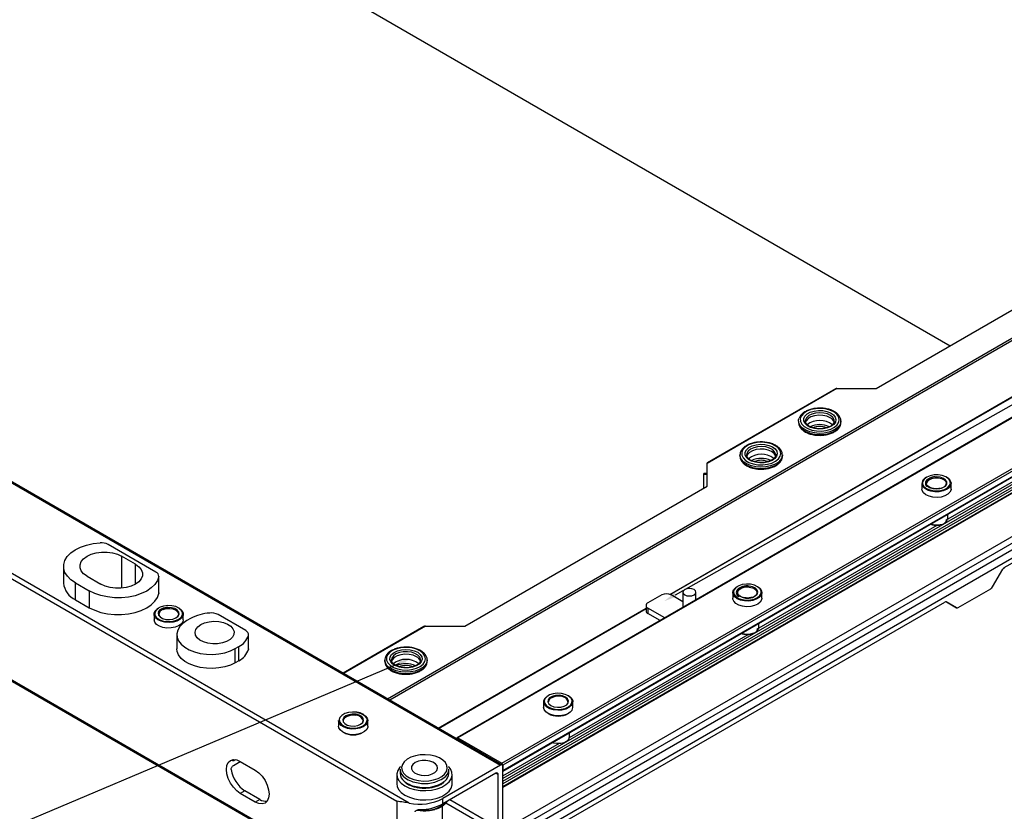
# Model space of a CAD drawing. Header units: millimetres. Extents: x 16386 to 23226, y -7201 to -2390.
# Tile 89 of 94: x 21129 to 21431, y -3562 to -3320. Entities that reach past the tile are written whole.
import ezdxf
from ezdxf import colors
from ezdxf.entities.mleader import LeaderData, LeaderLine
from ezdxf.math import Vec2, Vec3

# ---------------------------------------------------------------- set-up
doc = ezdxf.new("R2010")
doc.units = ezdxf.units.MM
doc.layers.get('0').update_dxf_attribs({"linetype": 'CONTINUOUS'})
doc.layers.add('7标注层', color=4, linetype='CONTINUOUS')
doc.styles.get("Standard").update_dxf_attribs({"font": 'isocp.shx', "width": 0.707, "bigfont": 'hztxt.shx'})
doc.styles.add('标准', font='仿宋GB2312_0.shx', dxfattribs={"width": 0.667})

msp = doc.modelspace()

# ---------------------------------------------------------------- linework, layer by layer
at = {"color": 7, "linetype": 'Continuous', "lineweight": 25}
for p, q in [((20914.16, -3130.84), (21414.43, -3419.64)), ((20624.6, -3171.86), (21276.55, -3548.22)), ((21277.05, -3548.17), (20625.1, -3171.81)), ((21248.52, -3559.8), (20615.4, -3194.31)), ((20617.78, -3197.31), (21244.73, -3559.25)), ((20616.29, -3227.82), (21246.63, -3591.71)), ((21244.73, -3590.27), (20617.78, -3228.34)), ((21657.79, -3312.05), (21263.22, -3539.83)), ((21658.03, -3312.08), (21263.47, -3539.86)), ((21276.9, -3547.61), (21671.47, -3319.83)), ((21671.82, -3320.45), (21277.26, -3548.22)), ((21277.26, -3549.86), (21671.82, -3322.08)), ((21277.26, -3550.03), (21671.72, -3322.31)), ((21277.26, -3554.93), (21660.07, -3333.94)), ((21668.05, -3346.71), (21276.79, -3572.59)), ((21328.58, -3495.91), (21549.05, -3368.64)), ((21391.71, -3432.76), (21466.02, -3389.86)), ((21379.69, -3432.76), (21339.87, -3455.75)), ((21379.19, -3432.88), (21339.87, -3455.58)), ((21379.69, -3432.76), (21391.71, -3432.76)), ((21367.91, -3442.74), (21367.91, -3443.15)), ((21367.91, -3443.15), (21367.99, -3443.72)), ((21369.97, -3442.68), (21370.02, -3443.13)), ((21378.86, -3442.86), (21378.86, -3442.74)), ((21380.91, -3442.64), (21380.91, -3442.74)), ((21380.91, -3443.15), (21380.91, -3442.74)), ((21349.95, -3453.11), (21349.96, -3453.01)), ((21349.95, -3453.11), (21349.95, -3453.52)), ((21352, -3453.11), (21352.01, -3453.25)), ((21360.9, -3453.11), (21360.9, -3453.01)), ((21362.95, -3453.52), (21362.95, -3453.11)), ((21362.95, -3453.11), (21362.95, -3453.21)), ((21474.54, -3456.38), (21277.26, -3570.27)), ((21474.54, -3454.34), (21277.97, -3567.82)), ((21339.87, -3455.75), (21339.87, -3455.58)), ((21339.87, -3462.69), (21339.87, -3455.75)), ((21339.87, -3458.85), (21338.87, -3458.85)), ((21338.87, -3459.01), (21339.87, -3459.01)), ((21338.87, -3463.27), (21338.87, -3459.01)), ((21278.91, -3573.81), (21474.54, -3460.87)), ((21405.72, -3461.85), (21405.72, -3463.56)), ((21414.67, -3463.56), (21414.67, -3461.85)), ((21265.56, -3505.59), (21339.87, -3462.69)), ((21430.99, -3487.65), (21474.54, -3462.51)), ((21413.69, -3472.54), (21413.69, -3471.26)), ((21170.88, -3489.02), (21156.23, -3480.56)), ((21164.62, -3486.63), (21160.37, -3484.18)), ((21142.57, -3487.24), (21142.57, -3492.38)), ((21427.37, -3493.58), (21430.49, -3488.17)), ((21146.23, -3492.34), (21150.47, -3494.79)), ((21146.23, -3497.48), (21146.23, -3492.34)), ((21149.77, -3490.3), (21154.01, -3492.75)), ((21171.75, -3495.56), (21171.75, -3490.42)), ((21171.76, -3495.39), (21171.76, -3490.24)), ((21150.47, -3494.79), (21150.47, -3499.93)), ((21171.76, -3495.39), (21171.75, -3495.56)), ((21332.46, -3495.2), (21332.46, -3499.86)), ((21336.46, -3497.55), (21336.46, -3495.2)), ((21347.74, -3495.32), (21347.74, -3497.04)), ((21356.69, -3497.04), (21356.69, -3495.32)), ((21416.85, -3499.89), (21426.87, -3494.11)), ((21146.23, -3497.48), (21150.47, -3499.93)), ((21277.74, -3576.12), (21412.73, -3498.19)), ((21325.98, -3496.02), (21321.74, -3498.47)), ((21332.46, -3498.13), (21328.81, -3496.02)), ((21416.35, -3499.94), (21413.21, -3498.13)), ((21413.23, -3498.14), (21416.35, -3499.94)), ((21257.55, -3536.92), (21321.15, -3500.2)), ((21321.15, -3499.28), (21321.15, -3500.92)), ((21326.89, -3503.08), (21321.74, -3500.1)), ((21321.74, -3500.1), (21321.74, -3501.73)), ((21325.47, -3503.89), (21321.74, -3501.73)), ((21170.32, -3501.89), (21170.32, -3503.61)), ((21179.27, -3503.61), (21179.27, -3501.89)), ((21181.45, -3503.28), (21180.38, -3503.89)), ((21198.42, -3506.95), (21189.93, -3502.06)), ((21355.71, -3506.02), (21355.71, -3504.74)), ((21253.04, -3505.7), (21228.26, -3520.01)), ((21253.54, -3505.59), (21265.56, -3505.59)), ((21177.31, -3508.18), (21177.31, -3512.51)), ((21199.26, -3512.75), (21199.26, -3508.42)), ((21199.29, -3512.51), (21199.29, -3508.18)), ((21195.23, -3512.46), (21196.29, -3511.85)), ((21195.23, -3516.79), (21195.23, -3512.46)), ((21196.29, -3516.18), (21196.29, -3511.85)), ((21196.29, -3516.18), (21195.23, -3516.79)), ((21241.06, -3515.98), (21241.06, -3516.38)), ((21241.11, -3516.44), (21241.06, -3515.98)), ((21252, -3516.11), (21252.01, -3515.98)), ((21254.05, -3516.57), (21254.06, -3516.38)), ((21254.06, -3516.38), (21254.06, -3515.98)), ((21289.75, -3528.79), (21289.75, -3530.51)), ((21298.7, -3530.51), (21298.7, -3528.79)), ((21226.89, -3534.55), (21226.89, -3536.26)), ((21235.84, -3536.26), (21235.84, -3534.55)), ((21263.12, -3540.13), (21263.12, -3540.06)), ((21263.47, -3539.86), (21276.9, -3547.61)), ((21297.73, -3539.49), (21297.73, -3538.21)), ((21194.49, -3546.58), (21194.55, -3546.5)), ((21195.34, -3546.53), (21194.88, -3546.8)), ((21194.63, -3548.29), (21196.75, -3547.06)), ((21196.75, -3547.06), (21201.35, -3549.72)), ((21245.72, -3549.45), (21245.72, -3550.67)), ((21276.55, -3548.22), (21258.87, -3558.43)), ((21260.72, -3550.67), (21260.72, -3549.45)), ((21277.26, -3548.22), (21277.26, -3549.86)), ((21277.26, -3567.41), (21277.26, -3548.63)), ((21244.72, -3551.08), (21244.72, -3553.94)), ((21275.14, -3550.67), (21258.87, -3560.06)), ((21261.72, -3553.94), (21261.72, -3551.08)), ((21275.84, -3567.41), (21275.84, -3551.08)), ((21198.17, -3556.05), (21196.75, -3556.86)), ((21202.76, -3558.7), (21198.17, -3556.05)), ((21201.35, -3559.52), (21196.75, -3556.86)), ((21202.76, -3558.7), (21201.35, -3559.52)), ((21258.87, -3560.06), (21258.87, -3558.43)), ((21244.73, -3559.25), (21244.73, -3590.27)), ((21258.72, -3564.96), (21258.72, -3560.7))]:
    msp.add_line(p, q, dxfattribs=at)
at = {"color": 8, "linetype": 'Continuous', "lineweight": 25}
for p, q in [((21241.84, -3527.85), (21634.7, -3301.06)), ((21635.05, -3301.67), (21242.55, -3528.26)), ((21659.45, -3331.67), (21277.26, -3552.31)), ((21277.26, -3553.13), (21660.16, -3332.08)), ((21660.51, -3332.7), (21277.26, -3553.94)), ((21277.26, -3554.76), (21660.42, -3333.57)), ((21328.41, -3495.84), (21549.05, -3368.47)), ((21413.11, -3473.07), (21468.39, -3441.15)), ((21355.13, -3506.54), (21410.41, -3474.63)), ((21160.37, -3484.18), (21160.37, -3493.97)), ((21164.62, -3492.75), (21164.62, -3486.63)), ((21257.4, -3536.83), (21321.15, -3500.03)), ((21253.54, -3505.59), (21228.41, -3520.09)), ((21297.71, -3539.68), (21352.42, -3508.1)), ((21277.26, -3551.49), (21294.57, -3541.5)), ((21194.88, -3546.8), (21194.49, -3546.58)), ((21275.14, -3550.67), (21275.84, -3551.08)), ((21275.84, -3567.41), (21260.99, -3558.84)), ((21259.8, -3559.78), (21275.14, -3568.64))]:
    msp.add_line(p, q, dxfattribs=at)
at = {"color": 7, "linetype": 'Continuous', "lineweight": 25, "flags": 128}
for points in [[(21368.48, -3442.86), (21368.89, -3443.69), (21369.65, -3444.44), (21370.71, -3445.06), (21372, -3445.51), (21373.44, -3445.75), (21374.94, -3445.79), (21376.41, -3445.6), (21377.76, -3445.21), (21378.89, -3444.64), (21379.74, -3443.93), (21380.26, -3443.11), (21380.41, -3442.25), (21380.19, -3441.39), (21379.6, -3440.59), (21378.68, -3439.9), (21377.5, -3439.37), (21376.12, -3439.02), (21374.64, -3438.87), (21373.14, -3438.95), (21371.72, -3439.24), (21370.47, -3439.72), (21369.47, -3440.37), (21368.78, -3441.14), (21368.44, -3441.99), (21368.48, -3442.86)], [(21369.52, -3442.77), (21369.5, -3441.99), (21369.85, -3441.24), (21370.53, -3440.57), (21371.5, -3440.03), (21372.69, -3439.66), (21374, -3439.49), (21375.35, -3439.53), (21376.63, -3439.78), (21377.74, -3440.22), (21378.61, -3440.82), (21379.16, -3441.53), (21379.36, -3442.29), (21379.2, -3443.07), (21378.68, -3443.79), (21377.85, -3444.4), (21376.76, -3444.85), (21375.49, -3445.13), (21374.15, -3445.19), (21372.83, -3445.04), (21371.62, -3444.69), (21370.62, -3444.17), (21369.9, -3443.51), (21369.52, -3442.77)], [(21377.6, -3441.72), (21376.57, -3441.28), (21375.37, -3441.02), (21374.09, -3440.97), (21372.84, -3441.13), (21371.72, -3441.48), (21370.81, -3442), (21370.2, -3442.65), (21370, -3443.06)], [(21367.99, -3443.31), (21367.94, -3442.44), (21368.04, -3442)], [(21350.91, -3454.03), (21351.65, -3454.78), (21352.7, -3455.41), (21353.98, -3455.86), (21355.42, -3456.12), (21356.92, -3456.16), (21358.4, -3455.98), (21359.75, -3455.6), (21360.89, -3455.04), (21361.76, -3454.33), (21362.29, -3453.51), (21362.45, -3452.65), (21362.24, -3451.79), (21361.67, -3450.99), (21360.76, -3450.3), (21359.59, -3449.75), (21358.22, -3449.39), (21356.74, -3449.24), (21355.24, -3449.31), (21353.82, -3449.59), (21352.56, -3450.07), (21351.55, -3450.71), (21350.84, -3451.48), (21350.49, -3452.32), (21350.51, -3453.19), (21350.91, -3454.03)], [(21351.88, -3453.8), (21351.54, -3453.04), (21351.56, -3452.27), (21351.95, -3451.52), (21352.67, -3450.86), (21353.67, -3450.34), (21354.88, -3450), (21356.2, -3449.85), (21357.55, -3449.92), (21358.81, -3450.19), (21359.9, -3450.65), (21360.73, -3451.26), (21361.24, -3451.98), (21361.4, -3452.75), (21361.2, -3453.52), (21360.64, -3454.23), (21359.77, -3454.83), (21358.65, -3455.26), (21357.38, -3455.51), (21356.03, -3455.55), (21354.72, -3455.38), (21353.53, -3455.01), (21352.56, -3454.47), (21351.88, -3453.8)], [(21359.64, -3452.09), (21358.61, -3451.65), (21357.41, -3451.39), (21356.13, -3451.34), (21354.88, -3451.5), (21353.76, -3451.85), (21352.85, -3452.37), (21352.24, -3453.02), (21352.01, -3453.52)], [(21338.87, -3459.01), (21338.87, -3458.94), (21338.87, -3458.89), (21338.87, -3458.86), (21338.87, -3458.85), (21338.87, -3458.85)], [(21414.47, -3461.79), (21414.34, -3461.07), (21413.84, -3460.39), (21413.02, -3459.83), (21411.95, -3459.43), (21410.72, -3459.24), (21409.44, -3459.25), (21408.24, -3459.49), (21407.2, -3459.92), (21406.44, -3460.51), (21406, -3461.2), (21405.92, -3461.74)], [(21413.29, -3459.98), (21413.86, -3460.37), (21414.43, -3461.02), (21414.67, -3461.74), (21414.53, -3462.48), (21414.05, -3463.16), (21413.26, -3463.73), (21412.21, -3464.15), (21411.01, -3464.39), (21409.74, -3464.42), (21408.5, -3464.24), (21407.4, -3463.87), (21406.53, -3463.33), (21405.95, -3462.67), (21405.95, -3462.67)], [(21411.22, -3463.43), (21412.19, -3463.13), (21412.93, -3462.65), (21413.33, -3462.05), (21413.36, -3461.41), (21413, -3460.8), (21412.31, -3460.3), (21411.36, -3459.96), (21410.27, -3459.84), (21409.17, -3459.93), (21408.19, -3460.24), (21407.46, -3460.72), (21407.06, -3461.32), (21407.03, -3461.96), (21407.39, -3462.57), (21408.08, -3463.07), (21409.03, -3463.41), (21410.12, -3463.53), (21411.22, -3463.43)], [(21407.19, -3461.85), (21407.19, -3461.81), (21407.4, -3461.22), (21407.94, -3460.7), (21408.76, -3460.33), (21409.74, -3460.14), (21410.78, -3460.15), (21411.75, -3460.37), (21412.54, -3460.77), (21413.04, -3461.29), (21413.19, -3461.89), (21412.99, -3462.48), (21412.45, -3462.99), (21411.63, -3463.37), (21411.14, -3463.49)], [(21414.67, -3463.56), (21414.65, -3463.83), (21414.34, -3464.54), (21413.69, -3465.17), (21412.76, -3465.68), (21411.63, -3466.01), (21410.37, -3466.14), (21409.11, -3466.07), (21407.93, -3465.79), (21406.93, -3465.33), (21406.2, -3464.73), (21405.79, -3464.03), (21405.72, -3463.56)], [(21146.23, -3492.34), (21144.84, -3491.38), (21143.75, -3490.3), (21143.01, -3489.13), (21142.62, -3487.9), (21142.61, -3486.65), (21142.97, -3485.42), (21143.7, -3484.24), (21144.77, -3483.15), (21146.14, -3482.19), (21147.79, -3481.37), (21149.65, -3480.74), (21151.67, -3480.29), (21153.8, -3480.06)], [(21149.77, -3490.3), (21148.72, -3489.54), (21147.99, -3488.67), (21147.62, -3487.72), (21147.62, -3486.75), (21147.99, -3485.81), (21148.72, -3484.93), (21149.77, -3484.18), (21151.08, -3483.57), (21152.59, -3483.15), (21154.23, -3482.94), (21155.91, -3482.94), (21157.55, -3483.15), (21159.06, -3483.57), (21160.37, -3484.18)], [(21164.62, -3486.63), (21165.66, -3487.38), (21166.39, -3488.26), (21166.77, -3489.2), (21166.77, -3490.17), (21166.39, -3491.12), (21165.66, -3491.99), (21164.62, -3492.75), (21163.3, -3493.35), (21161.79, -3493.77), (21160.15, -3493.99), (21158.47, -3493.99), (21156.84, -3493.77), (21155.32, -3493.35), (21154.01, -3492.75)], [(21171.75, -3490.42), (21171.34, -3491.65), (21170.58, -3492.82), (21169.47, -3493.89), (21168.06, -3494.84), (21166.39, -3495.63), (21164.51, -3496.25), (21162.47, -3496.67), (21160.33, -3496.88), (21158.17, -3496.87), (21156.04, -3496.65), (21154, -3496.22), (21152.13, -3495.59), (21150.47, -3494.79)], [(21150.47, -3499.93), (21152.13, -3500.74), (21154, -3501.36), (21156.04, -3501.79), (21158.17, -3502.02), (21160.33, -3502.02), (21162.47, -3501.81), (21164.51, -3501.39), (21166.39, -3500.78), (21168.06, -3499.98), (21169.47, -3499.04), (21170.58, -3497.96), (21171.34, -3496.79), (21171.75, -3495.56)], [(21335.88, -3496.02), (21336.31, -3495.64), (21336.46, -3495.2), (21336.31, -3494.76), (21335.88, -3494.38), (21335.23, -3494.13), (21334.46, -3494.05), (21333.7, -3494.13), (21333.05, -3494.38), (21332.62, -3494.76), (21332.46, -3495.2), (21332.62, -3495.64), (21333.05, -3496.02), (21333.7, -3496.27), (21334.46, -3496.35), (21335.23, -3496.27), (21335.88, -3496.02)], [(21348.33, -3496.6), (21347.86, -3495.92), (21347.74, -3495.19), (21347.99, -3494.46), (21348.58, -3493.81), (21349.12, -3493.45)], [(21356.45, -3494.85), (21356.44, -3494.8), (21356.07, -3494.1), (21355.36, -3493.49), (21354.37, -3493.03), (21353.18, -3492.75), (21351.91, -3492.7), (21350.67, -3492.86), (21349.56, -3493.22), (21348.69, -3493.76), (21348.13, -3494.42), (21347.97, -3494.83)], [(21355.3, -3493.45), (21355.31, -3493.46), (21356.1, -3494.04), (21356.56, -3494.72), (21356.68, -3495.46), (21356.43, -3496.18), (21355.84, -3496.83), (21354.96, -3497.36), (21353.86, -3497.72), (21352.62, -3497.89), (21351.34, -3497.86), (21350.14, -3497.61), (21349.11, -3497.18), (21348.33, -3496.6)], [(21353.8, -3496.76), (21354.65, -3496.35), (21355.21, -3495.8), (21355.41, -3495.17), (21355.22, -3494.53), (21354.67, -3493.98), (21353.82, -3493.56), (21352.78, -3493.34), (21351.67, -3493.34), (21350.62, -3493.55), (21349.77, -3493.96), (21349.21, -3494.52), (21349.01, -3495.15), (21349.2, -3495.78), (21349.75, -3496.34), (21350.6, -3496.75), (21351.64, -3496.98), (21352.75, -3496.98), (21353.8, -3496.76)], [(21349.61, -3496.18), (21349.25, -3495.61), (21349.26, -3495.01), (21349.62, -3494.45), (21350.29, -3493.99), (21351.2, -3493.69), (21352.22, -3493.59), (21353.25, -3493.7), (21354.15, -3494), (21354.82, -3494.46), (21355.17, -3495.03), (21355.16, -3495.63), (21354.8, -3496.19), (21354.4, -3496.5)], [(21356.69, -3497.04), (21356.6, -3497.54), (21356.18, -3498.23), (21355.44, -3498.83), (21354.43, -3499.28), (21353.25, -3499.55), (21351.98, -3499.62), (21350.73, -3499.47), (21349.6, -3499.13), (21348.68, -3498.62), (21348.05, -3497.98), (21347.75, -3497.27), (21347.74, -3497.04)], [(21177.89, -3500.03), (21178.11, -3500.15), (21178.82, -3500.76), (21179.21, -3501.46), (21179.24, -3502.2), (21178.91, -3502.91), (21178.25, -3503.54), (21177.31, -3504.03), (21176.16, -3504.35), (21174.91, -3504.48), (21173.64, -3504.39), (21172.47, -3504.1), (21171.49, -3503.63), (21170.77, -3503.02), (21170.39, -3502.32), (21170.35, -3501.59), (21170.68, -3500.88), (21171.35, -3500.25), (21171.71, -3500.03)], [(21179, -3501.28), (21178.65, -3500.66), (21177.94, -3500.06), (21176.95, -3499.6), (21175.76, -3499.32), (21174.49, -3499.27), (21173.25, -3499.43), (21172.14, -3499.8), (21171.27, -3500.33), (21170.72, -3501), (21170.53, -3501.6)], [(21171.26, -3503.11), (21172.12, -3503.65), (21173.23, -3504.02), (21174.47, -3504.19), (21175.74, -3504.14), (21176.93, -3503.87), (21177.92, -3503.41), (21178.65, -3502.81), (21179.02, -3502.1), (21179.06, -3501.56)], [(21172.15, -3502.77), (21172.92, -3503.23), (21173.92, -3503.51), (21175.03, -3503.57), (21176.11, -3503.42), (21177.03, -3503.06), (21177.68, -3502.54), (21177.98, -3501.92), (21177.9, -3501.28), (21177.45, -3500.69), (21176.67, -3500.23), (21175.67, -3499.95), (21174.57, -3499.89), (21173.49, -3500.04), (21172.57, -3500.4), (21171.92, -3500.92), (21171.61, -3501.54), (21171.7, -3502.18), (21172.15, -3502.77)], [(21173.11, -3500.46), (21174.07, -3500.21), (21175.1, -3500.17), (21176.11, -3500.33), (21176.95, -3500.69), (21177.54, -3501.18), (21177.79, -3501.77), (21177.68, -3502.37), (21177.23, -3502.91), (21176.99, -3503.08)], [(21179.27, -3503.61), (21179.12, -3504.27), (21178.62, -3504.95), (21177.81, -3505.52), (21176.76, -3505.93), (21175.54, -3506.15), (21174.27, -3506.17), (21173.04, -3505.98), (21171.95, -3505.6), (21171.09, -3505.06), (21170.54, -3504.4), (21170.32, -3503.67), (21170.32, -3503.61)], [(21180.38, -3503.89), (21179.15, -3504.75), (21178.2, -3505.73), (21177.59, -3506.79), (21177.32, -3507.9), (21177.41, -3509.02), (21177.85, -3510.1), (21178.64, -3511.13), (21179.73, -3512.05), (21181.1, -3512.84), (21182.7, -3513.47), (21184.47, -3513.93), (21186.36, -3514.18), (21188.29, -3514.23), (21190.21, -3514.08), (21192.05, -3513.72), (21193.74, -3513.18), (21195.23, -3512.46)], [(21184.63, -3505.12), (21185.82, -3504.58), (21187.2, -3504.24), (21188.68, -3504.1), (21190.18, -3504.19), (21191.59, -3504.48), (21192.84, -3504.97), (21193.83, -3505.62), (21194.51, -3506.39), (21194.84, -3507.24), (21194.8, -3508.11), (21194.38, -3508.94), (21193.61, -3509.69), (21192.55, -3510.3), (21191.25, -3510.75), (21189.81, -3510.99), (21188.31, -3511.01), (21186.84, -3510.83), (21185.5, -3510.43), (21184.37, -3509.86), (21183.52, -3509.14), (21183.01, -3508.32), (21182.87, -3507.46), (21183.11, -3506.6), (21183.71, -3505.8), (21184.63, -3505.12)], [(21195.23, -3516.79), (21193.74, -3517.51), (21192.05, -3518.05), (21190.21, -3518.41), (21188.29, -3518.56), (21186.36, -3518.51), (21184.47, -3518.25), (21182.7, -3517.8), (21181.1, -3517.17), (21179.73, -3516.38), (21178.64, -3515.46), (21177.85, -3514.43), (21177.41, -3513.34), (21177.31, -3512.51)], [(21199.29, -3512.51), (21199.29, -3512.55), (21199.26, -3512.75)], [(21242.67, -3517.58), (21243.69, -3518.22), (21244.95, -3518.69), (21246.38, -3518.96), (21247.88, -3519.03), (21249.36, -3518.87), (21250.73, -3518.51), (21251.89, -3517.96), (21252.79, -3517.27), (21253.36, -3516.46), (21253.56, -3515.6), (21253.38, -3514.74), (21252.84, -3513.93), (21251.97, -3513.22), (21250.82, -3512.66), (21249.47, -3512.28), (21247.99, -3512.11), (21246.49, -3512.16), (21245.06, -3512.42), (21243.78, -3512.88), (21242.74, -3513.51), (21242, -3514.26), (21241.61, -3515.1), (21241.6, -3515.97), (21241.96, -3516.81), (21242.67, -3517.58)], [(21243.53, -3517.23), (21242.9, -3516.54), (21242.62, -3515.77), (21242.71, -3515), (21243.15, -3514.26), (21243.93, -3513.63), (21244.97, -3513.13), (21246.2, -3512.82), (21247.54, -3512.71), (21248.88, -3512.81), (21250.11, -3513.12), (21251.16, -3513.61), (21251.94, -3514.24), (21252.4, -3514.97), (21252.5, -3515.75), (21252.23, -3516.51), (21251.62, -3517.21), (21250.7, -3517.78), (21249.55, -3518.18), (21248.25, -3518.4), (21246.91, -3518.4), (21245.61, -3518.19), (21244.45, -3517.79), (21243.53, -3517.23)], [(21250.74, -3514.96), (21249.72, -3514.51), (21248.52, -3514.25), (21247.24, -3514.2), (21245.99, -3514.36), (21244.86, -3514.71), (21243.96, -3515.24), (21243.34, -3515.88), (21243.11, -3516.4)], [(21296.78, -3526.67), (21297.71, -3527.17), (21298.36, -3527.8), (21298.68, -3528.52), (21298.63, -3529.25), (21298.23, -3529.95), (21297.5, -3530.55), (21296.51, -3531.01), (21295.34, -3531.3), (21294.07, -3531.38), (21292.82, -3531.24), (21291.68, -3530.92), (21290.75, -3530.42), (21290.09, -3529.78), (21289.78, -3529.07), (21289.82, -3528.34), (21290.23, -3527.64), (21290.55, -3527.32)], [(21289.96, -3528.5), (21289.95, -3528.61), (21290.13, -3529.34), (21290.68, -3530), (21291.54, -3530.55), (21292.63, -3530.92), (21293.87, -3531.09), (21295.15, -3531.04), (21296.34, -3530.78), (21297.34, -3530.32), (21298.06, -3529.72), (21298.45, -3529.02), (21298.5, -3528.51)], [(21291.6, -3527.58), (21291.13, -3528.16), (21291.04, -3528.8), (21291.33, -3529.42), (21291.98, -3529.94), (21292.89, -3530.31), (21293.96, -3530.47), (21295.07, -3530.41), (21296.08, -3530.14), (21296.86, -3529.68), (21297.32, -3529.1), (21297.42, -3528.46), (21297.12, -3527.84), (21296.48, -3527.32), (21295.57, -3526.95), (21294.49, -3526.79), (21293.39, -3526.85), (21292.38, -3527.12), (21291.6, -3527.58)], [(21297.91, -3531.98), (21297.04, -3532.52), (21295.94, -3532.89), (21294.71, -3533.08), (21293.44, -3533.05), (21292.23, -3532.82), (21291.18, -3532.4), (21290.38, -3531.83), (21289.89, -3531.15), (21289.75, -3530.51)], [(21235.7, -3535.2), (21235.21, -3535.87), (21234.41, -3536.45), (21233.36, -3536.86), (21232.15, -3537.09), (21230.87, -3537.12), (21229.64, -3536.93), (21228.55, -3536.56), (21227.68, -3536.02), (21227.12, -3535.36), (21226.89, -3534.63), (21226.89, -3534.55)], [(21227.11, -3534.16), (21227.09, -3534.31), (21227.25, -3535.05), (21227.77, -3535.72), (21228.61, -3536.27), (21229.69, -3536.66), (21230.92, -3536.84), (21232.2, -3536.81), (21233.4, -3536.56), (21234.42, -3536.12), (21235.16, -3535.52), (21235.57, -3534.82), (21235.62, -3534.15)], [(21232.17, -3532.6), (21231.06, -3532.55), (21229.99, -3532.72), (21229.08, -3533.09), (21228.45, -3533.62), (21228.18, -3534.24), (21228.28, -3534.88), (21228.76, -3535.46), (21229.55, -3535.91), (21230.57, -3536.17), (21231.67, -3536.22), (21232.74, -3536.05), (21233.65, -3535.68), (21234.28, -3535.15), (21234.56, -3534.53), (21234.45, -3533.89), (21233.97, -3533.31), (21233.18, -3532.86), (21232.17, -3532.6)], [(21228.37, -3534.55), (21228.46, -3534.12), (21228.89, -3533.57), (21229.62, -3533.14), (21230.57, -3532.88), (21231.6, -3532.82), (21232.13, -3532.87)], [(21232.48, -3532.05), (21233.09, -3532.17), (21234.19, -3532.54), (21235.05, -3533.08), (21235.62, -3533.74), (21235.84, -3534.47), (21235.7, -3535.2)], [(21234.24, -3534.06), (21234.35, -3534.38), (21234.27, -3534.98)], [(21230.25, -3538.76), (21229.07, -3538.48), (21228.08, -3538.02), (21227.36, -3537.41), (21226.96, -3536.71), (21226.89, -3536.26)], [(21235.84, -3536.26), (21235.81, -3536.55), (21235.5, -3537.26), (21234.84, -3537.89), (21233.91, -3538.39), (21232.77, -3538.72), (21231.51, -3538.85), (21230.25, -3538.76)], [(21292.48, -3541.24), (21292.73, -3541.32), (21293.84, -3541.5), (21294.99, -3541.46), (21296.06, -3541.21), (21296.93, -3540.77), (21297.51, -3540.2), (21297.73, -3539.55), (21297.73, -3539.49)], [(21196.75, -3556.86), (21195.66, -3556.06), (21194.63, -3554.98), (21193.75, -3553.7), (21193.08, -3552.29), (21192.66, -3550.86), (21192.51, -3549.51), (21192.66, -3548.33), (21193.08, -3547.39), (21193.75, -3546.77), (21194.63, -3546.5), (21195.66, -3546.6), (21196.75, -3547.06)], [(21251.4, -3552.94), (21252.95, -3553.08), (21254.52, -3553.01), (21256.02, -3552.74), (21257.37, -3552.29), (21258.52, -3551.68), (21259.41, -3550.93), (21259.98, -3550.09), (21260.21, -3549.19), (21260.09, -3548.29), (21259.63, -3547.42), (21258.85, -3546.64), (21257.78, -3545.98), (21256.49, -3545.47), (21255.03, -3545.14), (21253.48, -3545), (21251.91, -3545.07), (21250.42, -3545.34), (21249.06, -3545.79), (21247.91, -3546.4), (21247.03, -3547.15), (21246.45, -3547.99), (21246.22, -3548.89), (21246.34, -3549.79), (21246.8, -3550.66), (21247.58, -3551.44), (21248.65, -3552.1), (21249.95, -3552.61), (21251.4, -3552.94)], [(21252.18, -3551.27), (21253.37, -3551.35), (21254.54, -3551.22), (21255.59, -3550.9), (21256.43, -3550.41), (21256.99, -3549.8), (21257.21, -3549.13), (21257.08, -3548.44), (21256.6, -3547.81), (21255.83, -3547.29), (21254.82, -3546.92), (21253.66, -3546.75), (21252.47, -3546.77), (21251.35, -3547), (21250.39, -3547.41), (21249.68, -3547.96), (21249.29, -3548.61), (21249.24, -3549.3), (21249.55, -3549.96), (21250.18, -3550.55), (21251.09, -3550.99), (21252.18, -3551.27)], [(21201.35, -3549.72), (21202.45, -3550.52), (21203.47, -3551.6), (21204.35, -3552.88), (21205.02, -3554.29), (21205.45, -3555.71), (21205.59, -3557.07), (21205.45, -3558.25), (21205.02, -3559.19), (21204.35, -3559.81), (21203.47, -3560.08), (21202.45, -3559.98), (21201.35, -3559.52)], [(21245.85, -3548.63), (21245.64, -3548.85), (21245.01, -3549.81), (21244.73, -3550.82), (21244.82, -3551.85), (21245.28, -3552.84), (21246.09, -3553.75), (21247.21, -3554.55), (21248.59, -3555.2), (21250.17, -3555.66), (21251.89, -3555.93), (21253.66, -3555.98), (21255.42, -3555.82), (21257.08, -3555.45), (21258.57, -3554.89), (21259.82, -3554.17), (21260.79, -3553.31), (21261.43, -3552.35), (21261.7, -3551.34), (21261.61, -3550.31), (21261.15, -3549.32), (21260.58, -3548.63)], [(21244.72, -3553.94), (21244.82, -3554.71), (21245.28, -3555.7), (21246.09, -3556.61), (21247.21, -3557.41), (21248.59, -3558.05), (21250.17, -3558.52), (21251.89, -3558.79), (21253.66, -3558.84), (21255.42, -3558.68), (21257.08, -3558.31), (21258.57, -3557.75), (21259.82, -3557.03), (21260.79, -3556.17), (21261.43, -3555.21), (21261.7, -3554.2), (21261.72, -3553.94)]]:
    msp.add_lwpolyline(points, dxfattribs=at)
at = {"color": 8, "linetype": 'Continuous', "lineweight": 25, "flags": 128}
for points in [[(21378.86, -3442.74), (21378.81, -3442.36), (21378.45, -3441.66), (21377.75, -3441.05), (21376.79, -3440.57), (21375.63, -3440.27), (21374.38, -3440.18), (21373.12, -3440.29), (21371.98, -3440.6), (21371.03, -3441.08), (21370.35, -3441.7), (21370, -3442.4), (21369.97, -3442.68)], [(21380.91, -3442.74), (21380.79, -3443.48), (21380.32, -3444.31), (21379.54, -3445.05), (21378.48, -3445.67), (21377.2, -3446.14), (21375.77, -3446.41), (21374.26, -3446.5), (21372.77, -3446.37), (21371.36, -3446.06), (21370.12, -3445.56), (21369.11, -3444.91), (21368.39, -3444.15), (21367.99, -3443.31)], [(21367.99, -3443.72), (21368.39, -3444.56), (21369.11, -3445.32), (21370.12, -3445.97), (21371.36, -3446.47), (21372.77, -3446.78), (21374.26, -3446.9), (21375.77, -3446.82), (21377.2, -3446.54), (21378.48, -3446.08), (21379.54, -3445.46), (21380.32, -3444.72), (21380.79, -3443.89), (21380.91, -3443.15)], [(21374.61, -3445.1), (21374.48, -3445.1), (21374.25, -3445.1)], [(21350.45, -3454.55), (21350.04, -3453.71), (21349.95, -3453.11)], [(21362.95, -3453.21), (21362.84, -3453.82), (21362.38, -3454.65), (21361.61, -3455.4), (21360.56, -3456.02), (21359.28, -3456.49), (21357.86, -3456.78), (21356.36, -3456.86), (21354.86, -3456.75), (21353.45, -3456.44), (21352.2, -3455.95), (21351.18, -3455.31), (21350.45, -3454.55)], [(21360.9, -3453.01), (21360.88, -3452.84), (21360.57, -3452.13), (21359.92, -3451.5), (21358.99, -3451), (21357.86, -3450.68), (21356.61, -3450.55), (21355.36, -3450.62), (21354.18, -3450.9), (21353.2, -3451.36), (21352.48, -3451.96), (21352.07, -3452.66), (21352, -3453.11)], [(21349.95, -3453.52), (21350.04, -3454.12), (21350.45, -3454.96)], [(21350.45, -3454.96), (21351.18, -3455.72), (21352.2, -3456.36), (21353.45, -3456.85), (21354.86, -3457.16), (21356.36, -3457.27), (21357.86, -3457.18), (21359.28, -3456.9), (21360.56, -3456.43), (21361.61, -3455.81), (21362.38, -3455.06), (21362.84, -3454.23), (21362.95, -3453.52)], [(21405.92, -3461.74), (21405.94, -3461.93), (21406.26, -3462.65), (21406.92, -3463.27), (21407.88, -3463.76), (21409.04, -3464.06), (21410.31, -3464.15), (21411.56, -3464.02)], [(21411.56, -3464.02), (21412.7, -3463.69), (21413.61, -3463.17), (21414.21, -3462.52), (21414.46, -3461.8), (21414.47, -3461.79)], [(21347.97, -3494.83), (21347.94, -3495.15), (21348.12, -3495.87), (21348.67, -3496.54), (21349.53, -3497.08), (21350.63, -3497.45), (21351.87, -3497.62), (21353.14, -3497.57), (21354.33, -3497.3)], [(21354.33, -3497.3), (21355.33, -3496.84), (21356.05, -3496.24), (21356.44, -3495.54), (21356.45, -3494.85)], [(21179.06, -3501.56), (21179.03, -3501.37), (21179, -3501.28)], [(21252.01, -3515.98), (21252, -3515.85), (21251.76, -3515.14), (21251.18, -3514.49), (21250.31, -3513.96), (21249.21, -3513.59), (21247.98, -3513.42), (21246.72, -3513.45), (21245.52, -3513.69), (21244.49, -3514.12), (21243.71, -3514.69), (21243.23, -3515.37), (21243.11, -3515.94)], [(21254.06, -3515.92), (21253.94, -3516.71), (21253.47, -3517.53), (21252.69, -3518.28), (21251.63, -3518.9), (21250.35, -3519.36), (21248.92, -3519.64), (21247.42, -3519.73), (21245.93, -3519.61), (21244.52, -3519.29), (21243.28, -3518.8), (21242.26, -3518.15)], [(21242.26, -3518.56), (21243.28, -3519.21), (21244.52, -3519.7), (21245.93, -3520.02), (21247.42, -3520.14), (21248.92, -3520.05), (21250.35, -3519.77), (21251.63, -3519.31), (21252.69, -3518.69), (21253.47, -3517.94), (21253.94, -3517.11), (21254.05, -3516.57)], [(21290.72, -3527.22), (21290.15, -3527.88), (21289.96, -3528.5)], [(21298.5, -3528.51), (21298.46, -3528.28), (21298.1, -3527.58), (21297.39, -3526.97), (21296.4, -3526.5), (21295.21, -3526.23), (21293.94, -3526.17), (21292.7, -3526.33), (21291.59, -3526.69), (21290.72, -3527.22)], [(21232.44, -3532), (21231.17, -3531.92), (21229.92, -3532.06), (21228.8, -3532.41), (21227.91, -3532.94), (21227.32, -3533.59), (21227.11, -3534.16)]]:
    msp.add_lwpolyline(points, dxfattribs=at)
at = {"color": 7, "linetype": 'Continuous', "lineweight": 25}
for centre, radius, start, end in [((21374.42, -3448.83), 6.29, 51.9697, 128.2534), ((21374.42, -3450.66), 6.83, 64.8096, 115.4208), ((21376.56, -3443.92), 2.43, 19.9766, 64.6808), ((21356.46, -3459.21), 6.3, 52.6241, 128.263), ((21358.6, -3454.29), 2.43, 20.2245, 64.6542), ((21356.45, -3461.03), 6.83, 64.7266, 115.2459), ((21407.73, -3461.84), 1.96, 108.5803, 205.2886), ((21411.25, -3471.95), 2.51, 271.1539, 346.2586), ((21154.15, -3484.5), 4.46, 62.2578, 94.5318), ((21170.33, -3490.33), 1.42, 356.1809, 67.1043), ((21431.76, -3488.87), 1.44, 121.9556, 151.1441), ((21148.82, -3491.76), 6.29, 185.6864, 245.6339), ((21327.39, -3498.75), 3.07, 62.6097, 117.3903), ((21426.11, -3492.88), 1.44, 301.9536, 331.1461), ((21322.04, -3499.28), 0.873, 110.7833, 249.2167), ((21413.02, -3498.6), 0.503, 65.6879, 125.6174), ((21188.32, -3515.94), 14.4, 93.7063, 118.4946), ((21187.84, -3506.04), 4.5, 62.3639, 95.852), ((21322.15, -3500.82), 1.01, 185.6974, 245.623), ((21416.56, -3499.48), 0.503, 245.6879, 305.6173), ((21173.19, -3501.81), 1.39, 183.4103, 245.3576), ((21197.89, -3508.24), 1.39, 352.3223, 67.6814), ((21353.47, -3505.52), 2.3, 281.855, 347.6249), ((21193.7, -3506.61), 5.85, 296.2962, 341.9114), ((21193.7, -3510.93), 5.85, 296.2962, 341.9114), ((21247.56, -3522.05), 6.28, 51.8283, 128.3547), ((21249.7, -3517.16), 2.44, 20.5038, 64.613), ((21247.56, -3523.88), 6.82, 64.8206, 115.375), ((21292.52, -3528.86), 1.3, 125.6712, 177.2353), ((21295.54, -3529.03), 1.7, 7.8949, 76.4901), ((21296.84, -3530.45), 1.87, 304.9042, 358.1737), ((21294.23, -3526.79), 6.38, 241.0218, 298.9782), ((21231.37, -3532.58), 6.35, 240.8749, 299.1251), ((21263.33, -3540.03), 0.218, 50.7929, 189.2186), ((21203.26, -3548.17), 9.38, 188.4493, 237.0989), ((21249.14, -3549.21), 3.43, 183.9821, 237.3406), ((21257.33, -3549.23), 3.39, 303.0994, 356.2877), ((21276.83, -3548.56), 0.437, 350.7813, 129.2068), ((21276.49, -3548.26), 0.768, 2.6054, 57.3943), ((21248.9, -3550.54), 3.18, 182.3735, 233.9315), ((21257.42, -3550.48), 3.3, 307.1493, 356.6424), ((21275.41, -3551.01), 0.437, 350.7859, 129.2022), ((21204.67, -3555.8), 3.47, 236.6267, 274.967), ((21251.78, -3544.64), 15.5, 257.8616, 297.227), ((21252.1, -3547.37), 14.38, 269.1923, 298.0709)]:
    msp.add_arc(centre, radius, start, end, dxfattribs=at)
at = {"color": 8, "linetype": 'Continuous', "lineweight": 25}
for centre, radius, start, end in [((21374.41, -3449.88), 5.49, 67.9022, 112.3605), ((21356.45, -3460.37), 5.6, 68.5156, 111.8282), ((21410.2, -3468.76), 5.8, 252.3824, 280.9405), ((21172.26, -3501.7), 1.73, 176.63, 234.8318), ((21173.5, -3502.14), 1.72, 103.0451, 171.8273), ((21352.21, -3502.32), 5.72, 252.1887, 287.5531), ((21243.88, -3516.25), 2.82, 182.8172, 235.1379), ((21243.99, -3515.74), 2.97, 193.5584, 234.3747), ((21247.56, -3523.13), 5.51, 67.7419, 112.2835), ((21294.25, -3531.44), 4.4, 67.4787, 124.3675), ((21231.96, -3535.66), 2.79, 34.982, 86.4985), ((21232.5, -3535.34), 3.35, 20.891, 90.9966), ((21252.44, -3544.64), 9.06, 235.3891, 262.6327), ((21253.32, -3543.15), 10.68, 258.9855, 303.3185), ((21252.23, -3546.47), 8.44, 231.9501, 263.5374), ((21253.32, -3544.56), 10.5, 258.7425, 305.4483), ((21253.49, -3552.56), 9.47, 258.6779, 314.0037)]:
    msp.add_arc(centre, radius, start, end, dxfattribs=at)
at = {"color": 7, "linetype": 'Continuous', "lineweight": 25}
for centre in [(21379.69, -3433.17), (21253.54, -3505.99)]:
    msp.add_ellipse(centre, major_axis=(0.707, 0), ratio=0.577382, start_param=1.570796, end_param=2.356113, dxfattribs=at)
for points, knots in [([(21373.06, -3438.87), (21373.02, -3438.88), (21372.51, -3438.91), (21371.57, -3439.15), (21370.34, -3439.6), (21369.3, -3440.23), (21368.49, -3440.99), (21368.2, -3441.59), (21368.06, -3441.89)], [0, 0, 0, 0, 0.015024, 0.210569, 0.40688, 0.604406, 0.80312, 1, 1, 1, 1]), ([(21380.9, -3442.63), (21380.9, -3442.61), (21380.94, -3442.29), (21380.72, -3441.69), (21380.23, -3440.88), (21379.44, -3440.16), (21378.41, -3439.56), (21377.17, -3439.11), (21375.81, -3438.84), (21374.4, -3438.74), (21373.49, -3438.83), (21373.06, -3438.87)], [0, 0, 0, 0, 0.007441, 0.127367, 0.247168, 0.37062, 0.497648, 0.625961, 0.754085, 0.881973, 1, 1, 1, 1]), ([(21368, -3443.8), (21368.05, -3443.97), (21368.2, -3444.43), (21368.69, -3445.12), (21369.51, -3445.82), (21370.57, -3446.4), (21371.82, -3446.82), (21372.9, -3447.05), (21373.55, -3447.07), (21373.72, -3447.07)], [0, 0, 0, 0, 0.093645, 0.256301, 0.42297, 0.594135, 0.766637, 0.938836, 1, 1, 1, 1]), ([(21374.59, -3445.09), (21374.23, -3445.09), (21373.47, -3445.08), (21372.37, -3444.86), (21371.39, -3444.49), (21370.64, -3444.01), (21370.17, -3443.5), (21370.06, -3443.19), (21370, -3443.05)], [0, 0, 0, 0, 0.160691, 0.338043, 0.514252, 0.688724, 0.861935, 1, 1, 1, 1]), ([(21373.72, -3447.07), (21374.03, -3447.09), (21374.81, -3447.15), (21376.07, -3447.02), (21377.42, -3446.71), (21378.63, -3446.23), (21379.65, -3445.58), (21380.39, -3444.8), (21380.81, -3444.07), (21380.84, -3443.61), (21380.85, -3443.47)], [0, 0, 0, 0, 0.090288, 0.230462, 0.370917, 0.511969, 0.653922, 0.796604, 0.937602, 1, 1, 1, 1]), ([(21378.83, -3442.83), (21378.82, -3442.96), (21378.8, -3443.25), (21378.47, -3443.74), (21377.84, -3444.27), (21376.94, -3444.71), (21375.88, -3444.99), (21375.06, -3445.11), (21374.62, -3445.09), (21374.59, -3445.09)], [0, 0, 0, 0, 0.121406, 0.287117, 0.464317, 0.637218, 0.809917, 0.983446, 1, 1, 1, 1]), ([(21355.91, -3449.18), (21355.53, -3449.2), (21354.67, -3449.26), (21353.41, -3449.57), (21352.2, -3450.05), (21351.19, -3450.7), (21350.45, -3451.49), (21350.03, -3452.28), (21350, -3452.79), (21350, -3452.99)], [0, 0, 0, 0, 0.124543, 0.27917, 0.434468, 0.59076, 0.74782, 0.902913, 1, 1, 1, 1]), ([(21362.91, -3453.22), (21362.93, -3453.08), (21362.97, -3452.64), (21362.71, -3451.92), (21362.16, -3451.13), (21361.33, -3450.43), (21360.27, -3449.85), (21359.01, -3449.42), (21357.62, -3449.19), (21356.56, -3449.11), (21356, -3449.17), (21355.91, -3449.18)], [0, 0, 0, 0, 0.060025, 0.185018, 0.310491, 0.440077, 0.573067, 0.707027, 0.840747, 0.974242, 1, 1, 1, 1]), ([(21352.29, -3453.91), (21352.23, -3453.82), (21352.07, -3453.59), (21352.05, -3453.36), (21352.03, -3453.22)], [0, 0, 0, 0, 0.389722, 1, 1, 1, 1]), ([(21360.9, -3453.04), (21360.9, -3453.04), (21360.96, -3453.23), (21360.83, -3453.59), (21360.48, -3454.15), (21359.82, -3454.67), (21358.92, -3455.09), (21357.91, -3455.37), (21357.21, -3455.42), (21356.89, -3455.44)], [0, 0, 0, 0, 0.0021501, 0.1860956, 0.348893, 0.5228769, 0.6932252, 0.8634886, 1, 1, 1, 1]), ([(21349.98, -3453.58), (21349.97, -3453.62), (21349.93, -3453.97), (21350.12, -3454.51), (21350.39, -3454.96), (21350.5, -3455.14)], [0, 0, 0, 0, 0.089772, 0.633679, 1, 1, 1, 1]), ([(21350.5, -3455.14), (21350.62, -3455.28), (21350.95, -3455.7), (21351.69, -3456.28), (21352.79, -3456.85), (21354.07, -3457.24), (21355.11, -3457.44), (21355.69, -3457.45), (21355.8, -3457.45)], [0, 0, 0, 0, 0.11333, 0.320152, 0.529948, 0.740876, 0.95139, 1, 1, 1, 1]), ([(21356.89, -3455.44), (21356.82, -3455.45), (21356.35, -3455.5), (21355.46, -3455.43), (21354.34, -3455.21), (21353.38, -3454.83), (21352.67, -3454.38), (21352.4, -3454.06), (21352.29, -3453.91)], [0, 0, 0, 0, 0.040762, 0.243051, 0.445001, 0.645589, 0.844183, 1, 1, 1, 1]), ([(21355.8, -3457.45), (21356.17, -3457.47), (21357.02, -3457.51), (21358.33, -3457.35), (21359.66, -3457.02), (21360.85, -3456.5), (21361.82, -3455.84), (21362.53, -3455.04), (21362.93, -3454.22), (21362.92, -3453.67), (21362.92, -3453.45)], [0, 0, 0, 0, 0.102172, 0.23515, 0.368428, 0.502324, 0.637099, 0.772373, 0.905527, 1, 1, 1, 1]), ([(21409.82, -3459.81), (21409.48, -3459.85), (21408.81, -3459.93), (21407.92, -3460.28), (21407.23, -3460.76), (21406.82, -3461.37), (21406.77, -3462.04), (21406.92, -3462.52), (21407.14, -3462.73), (21407.18, -3462.77)], [0, 0, 0, 0, 0.158802, 0.321634, 0.485566, 0.650154, 0.810179, 0.964183, 1, 1, 1, 1]), ([(21407.61, -3462.64), (21407.56, -3462.61), (21407.48, -3462.55), (21407.45, -3462.49), (21407.44, -3462.46)], [0, 0, 0, 0, 0.539708, 1, 1, 1, 1]), ([(21411.18, -3463.4), (21411.02, -3463.43), (21410.55, -3463.51), (21409.71, -3463.5), (21408.78, -3463.33), (21408.03, -3463.03), (21407.73, -3462.76), (21407.61, -3462.64)], [0, 0, 0, 0, 0.120656, 0.354018, 0.587975, 0.820765, 1, 1, 1, 1]), ([(21408.39, -3474.33), (21408.58, -3474.4), (21409.08, -3474.58), (21410.01, -3474.67), (21410.79, -3474.64), (21411.2, -3474.56), (21411.29, -3474.55)], [0, 0, 0, 0, 0.228362, 0.576276, 0.906403, 1, 1, 1, 1]), ([(21352.34, -3493.28), (21352.31, -3493.28), (21351.94, -3493.24), (21351.21, -3493.34), (21350.26, -3493.59), (21349.49, -3494.03), (21348.96, -3494.6), (21348.75, -3495.26), (21348.91, -3495.9), (21349.2, -3496.35), (21349.49, -3496.53), (21349.55, -3496.57)], [0, 0, 0, 0, 0.010916, 0.148225, 0.285864, 0.424264, 0.563683, 0.701346, 0.833037, 0.963066, 1, 1, 1, 1]), ([(21350.08, -3496.44), (21349.98, -3496.4), (21349.82, -3496.33), (21349.74, -3496.23), (21349.72, -3496.2)], [0, 0, 0, 0, 0.674726, 1, 1, 1, 1]), ([(21353.74, -3496.73), (21353.59, -3496.78), (21353.15, -3496.91), (21352.33, -3497), (21351.36, -3496.93), (21350.56, -3496.73), (21350.21, -3496.52), (21350.08, -3496.44)], [0, 0, 0, 0, 0.125616, 0.368617, 0.6127, 0.856318, 1, 1, 1, 1]), ([(21174.55, -3499.86), (21174.22, -3499.88), (21173.55, -3499.94), (21172.66, -3500.26), (21171.95, -3500.69), (21171.71, -3501.06), (21171.6, -3501.23)], [0, 0, 0, 0, 0.249576, 0.513752, 0.779581, 1, 1, 1, 1]), ([(21172.28, -3502.78), (21172.2, -3502.7), (21171.96, -3502.47), (21171.79, -3502.06), (21171.76, -3501.71), (21171.89, -3501.52), (21171.9, -3501.5)], [0, 0, 0, 0, 0.192042, 0.564482, 0.948422, 1, 1, 1, 1]), ([(21350.4, -3507.8), (21350.47, -3507.83), (21350.55, -3507.86), (21350.92, -3508.02), (21351.65, -3508.11), (21352.68, -3508.14), (21353.45, -3508), (21353.83, -3507.89), (21353.91, -3507.86)], [0, 0, 0, 0, 0.068797, 0.080969, 0.366493, 0.651665, 0.922669, 1, 1, 1, 1]), ([(21246.85, -3512.05), (21246.51, -3512.08), (21245.69, -3512.14), (21244.47, -3512.45), (21243.27, -3512.94), (21242.28, -3513.59), (21241.53, -3514.38), (21241.12, -3515.27), (21241, -3516.01), (21241.12, -3516.4), (21241.15, -3516.5)], [0, 0, 0, 0, 0.102154, 0.244257, 0.386987, 0.530641, 0.674957, 0.817362, 0.954417, 1, 1, 1, 1]), ([(21254.02, -3515.91), (21254.03, -3515.82), (21254.06, -3515.43), (21253.79, -3514.76), (21253.25, -3513.97), (21252.41, -3513.27), (21251.34, -3512.7), (21250.07, -3512.28), (21248.69, -3512.05), (21247.58, -3511.98), (21246.98, -3512.04), (21246.85, -3512.05)], [0, 0, 0, 0, 0.0384732, 0.1647198, 0.2915655, 0.4226099, 0.5570186, 0.6923467, 0.8274217, 0.9622797, 1, 1, 1, 1]), ([(21241.1, -3516.31), (21241.08, -3516.41), (21241.03, -3516.81), (21241.27, -3517.49), (21241.73, -3518.22), (21242.17, -3518.62), (21242.36, -3518.78)], [0, 0, 0, 0, 0.112355, 0.437862, 0.763653, 1, 1, 1, 1]), ([(21243.84, -3517.25), (21243.74, -3517.16), (21243.45, -3516.89), (21243.16, -3516.44), (21243.13, -3516.11), (21243.12, -3515.95)], [0, 0, 0, 0, 0.2100105, 0.6156436, 1, 1, 1, 1]), ([(21247.07, -3520.32), (21247.4, -3520.33), (21248.2, -3520.37), (21249.48, -3520.2), (21250.81, -3519.87), (21251.98, -3519.35), (21252.96, -3518.68), (21253.64, -3517.87), (21254.01, -3517.15), (21254.01, -3516.72), (21254.01, -3516.6)], [0, 0, 0, 0, 0.096617, 0.237457, 0.378621, 0.520451, 0.663215, 0.806464, 0.947359, 1, 1, 1, 1]), ([(21251.98, -3516.08), (21251.96, -3516.24), (21251.91, -3516.56), (21251.51, -3517.08), (21250.84, -3517.59), (21249.9, -3518), (21248.81, -3518.26), (21247.88, -3518.36), (21247.35, -3518.32), (21247.21, -3518.31)], [0, 0, 0, 0, 0.140734, 0.29435, 0.45837, 0.619808, 0.781306, 0.943586, 1, 1, 1, 1]), ([(21242.36, -3518.78), (21242.52, -3518.9), (21242.98, -3519.25), (21243.93, -3519.73), (21245.22, -3520.11), (21246.29, -3520.31), (21246.92, -3520.32), (21247.07, -3520.32)], [0, 0, 0, 0, 0.13857, 0.398496, 0.658827, 0.918636, 1, 1, 1, 1]), ([(21247.21, -3518.31), (21246.96, -3518.3), (21246.3, -3518.27), (21245.33, -3518.03), (21244.44, -3517.67), (21244.02, -3517.38), (21243.84, -3517.25)], [0, 0, 0, 0, 0.1915, 0.484019, 0.774423, 1, 1, 1, 1]), ([(21194.88, -3546.8), (21194.78, -3546.85), (21194.69, -3546.89), (21194.54, -3546.92), (21194.48, -3546.91), (21194.41, -3546.86), (21194.4, -3546.82), (21194.41, -3546.71), (21194.44, -3546.65), (21194.49, -3546.58)], [0, 0, 0, 0, 0.25, 0.25, 0.5, 0.5, 0.75, 0.75, 1, 1, 1, 1]), ([(21193.98, -3549.55), (21193.97, -3549.43), (21193.98, -3549.31), (21194.03, -3549.06), (21194.07, -3548.94), (21194.2, -3548.71), (21194.28, -3548.6), (21194.45, -3548.42), (21194.54, -3548.34), (21194.63, -3548.29)], [0, 0, 0, 0, 0.25, 0.25, 0.5, 0.5, 0.75, 0.75, 1, 1, 1, 1]), ([(21247.16, -3553.33), (21247.31, -3553.46), (21247.75, -3553.85), (21248.74, -3554.36), (21250, -3554.82), (21250.91, -3554.99), (21251.33, -3555.07)], [0, 0, 0, 0, 0.1508785, 0.447535, 0.7457302, 1, 1, 1, 1]), ([(21251.33, -3555.07), (21251.59, -3555.11), (21252.36, -3555.21), (21253.66, -3555.24), (21255.19, -3555.09), (21256.64, -3554.76), (21257.94, -3554.25), (21258.83, -3553.76), (21259.2, -3553.41), (21259.28, -3553.33)], [0, 0, 0, 0, 0.090032, 0.260772, 0.431766, 0.603042, 0.774891, 0.947583, 1, 1, 1, 1]), ([(21248.52, -3559.8), (21247.93, -3559.71), (21246.51, -3559.5), (21245.34, -3559.38), (21244.74, -3559.25), (21244.73, -3559.25)], [0, 0, 0, 0, 0.41416, 0.995672, 1, 1, 1, 1]), ([(21250.39, -3562.51), (21250.4, -3562.44), (21250.42, -3562.31), (21250.59, -3562.12), (21250.9, -3561.92), (21251.37, -3561.78), (21251.74, -3561.76), (21251.9, -3561.75)], [0, 0, 0, 0, 0.124937, 0.248866, 0.447637, 0.748298, 1, 1, 1, 1]), ([(21250.95, -3561.94), (21251.11, -3561.97), (21251.59, -3562.06), (21252.35, -3562.14), (21252.95, -3562.15), (21253.22, -3562.15)], [0, 0, 0, 0, 0.219265, 0.658383, 1, 1, 1, 1]), ([(21253.22, -3562.15), (21253.74, -3562.14), (21254.47, -3562.11), (21255.51, -3561.95), (21256.07, -3561.84), (21256.41, -3561.73), (21256.44, -3561.72)], [0, 0, 0, 0, 0.46819, 0.656483, 0.965445, 1, 1, 1, 1]), ([(21256.44, -3561.72), (21256.72, -3561.63), (21257.33, -3561.45), (21258.17, -3561.06), (21258.98, -3560.57), (21259.65, -3559.99), (21260.06, -3559.56), (21260.18, -3559.31), (21260.19, -3559.3)], [0, 0, 0, 0, 0.167876, 0.366811, 0.571075, 0.779712, 0.992772, 1, 1, 1, 1])]:
    msp.add_open_spline(points, degree=3, knots=knots, dxfattribs=at)

# ---------------------------------------------------------------- leaders
at = {"layer": '7标注层', "ltscale": 5}
ml = msp.add_multileader_mtext('Standard', dxfattribs=at)
ml.set_content('支架与加强筋面铆接，与水冷板面胶结固定', color=256)
ml.set_leader_properties()
ml.build(insert=Vec2(0, 0))
ml.multileader.update_dxf_attribs({"text_right_attachment_type": 6, "dogleg_length": 0.36})
ctx = ml.context
ctx.base_point, ctx.char_height, ctx.plane_origin = Vec3(21691.04, -3624.17), 20, Vec3(21317.29, -3501.59)
ctx.right_attachment = 6
notes = []
notes.append((ctx, [(0, (1, 1, 0), (21690.68, -3624.17), (1, 0), 0.36, [(1, [(21326.74, -3497.92), (21555.54, -3368.69)], 0, [])])]))
ctx.mtext.insert, ctx.mtext.flow_direction = Vec3(21693.04, -3612.75), 5
ml = msp.add_multileader_mtext('Standard', dxfattribs=at)
ml.set_content('14', color=256, style='标准')
ml.set_leader_properties()
ml.build(insert=Vec2(0, 0))
ml.multileader.update_dxf_attribs({"text_right_attachment_type": 6, "dogleg_length": 0.36})
ctx = ml.context
ctx.base_point, ctx.char_height, ctx.plane_origin = Vec3(20922.66, -3603.05), 48, Vec3(21324.75, -2910.73)
ctx.right_attachment = 6
notes.append((ctx, [(0, (1, 1, 0), (20962.84, -3636.65), (-1, 0), 0.36, [(0, [(21249.18, -3515.43)], 0, [])])]))
ctx.mtext.insert, ctx.mtext.flow_direction = Vec3(20924.66, -3579.05), 5
for ctx, leaders in notes:
    for number, flags, end, landing, length, lines in leaders:
        leader = LeaderData()
        leader.index, (leader.has_last_leader_line, leader.has_dogleg_vector, leader.attachment_direction) = number, flags
        leader.last_leader_point, leader.dogleg_vector, leader.dogleg_length = Vec3(end), Vec3(landing), length
        for number, points, colour, breaks in lines:
            line = LeaderLine()
            line.index, line.vertices, line.color, line.breaks = number, Vec3.list(points), colors.encode_raw_color(colour), breaks
            leader.lines.append(line)
        ctx.leaders.append(leader)

doc.saveas('drawing.dxf')
